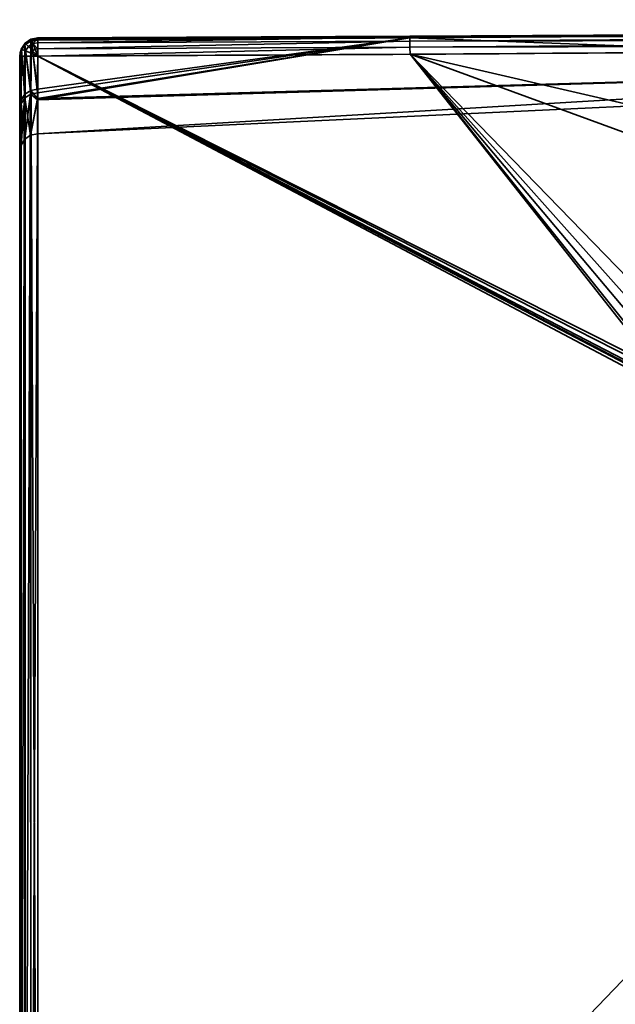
# Model space of a CAD drawing. Header units: millimetres. Extents: x -320 to 8070, y -96 to 57.
# Tile 64 of 111: x 4075 to 4091, y 27 to 54. Entities that reach past the tile are written whole.
import ezdxf

# ---------------------------------------------------------------- set-up
doc = ezdxf.new("R2010")
doc.units = ezdxf.units.MM
doc.layers.add('151', color=7, linetype='Continuous', true_color=0xffffff)

# ---------------------------------------------------------------- blocks, each defined once
blk = doc.blocks.new('UG_SURFACE_002')
at = {"layer": '151', "color": 251, "linetype": 'Continuous', "lineweight": 35}
for points in [[(4106.555, 53.789, 1114.372), (4085.741, 53.697, 1114.481), (4137.999, 53.976, 1114.655)], [(4137.999, 53.904, 1114.794), (4137.999, 53.976, 1114.655), (4085.741, 53.697, 1114.481)], [(4137.999, 53.976, 1093.346), (4137.999, 53.904, 1093.206), (4085.741, 53.664, 1093.322)], [(4137.999, 53.976, 1093.346), (4085.741, 53.697, 1093.519), (4106.555, 53.789, 1093.628)], [(4085.741, 53.664, 1093.322), (4085.741, 53.697, 1093.519), (4137.999, 53.976, 1093.346)], [(4138, 53.794, 1114.905), (4137.999, 53.904, 1114.794), (4085.741, 53.664, 1114.678)], [(4085.741, 53.697, 1114.481), (4085.741, 53.664, 1114.678), (4137.999, 53.904, 1114.794)], [(4137.999, 53.904, 1093.206), (4138, 53.794, 1093.096), (4085.741, 53.557, 1093.153)], [(4085.741, 53.557, 1093.153), (4085.741, 53.664, 1093.322), (4137.999, 53.904, 1093.206)], [(4075.147, 53.498, 1114.455), (4075.308, 53.606, 1114.455), (4075.307, 53.553, 1114.282)], [(4075.164, 53.481, 1114.66), (4075.317, 53.583, 1114.66), (4075.308, 53.606, 1114.455), (4075.147, 53.498, 1114.455)], [(4075.307, 53.553, 1093.718), (4075.308, 53.606, 1093.544), (4075.147, 53.498, 1093.544)], [(4075.147, 53.498, 1093.544), (4075.308, 53.606, 1093.544), (4075.317, 53.583, 1093.34), (4075.164, 53.481, 1093.34)], [(4075.308, 53.606, 1114.455), (4075.328, 53.557, 1114.28), (4075.307, 53.553, 1114.282)], [(4075.307, 53.553, 1093.718), (4075.328, 53.557, 1093.72), (4075.308, 53.606, 1093.544)], [(4075.498, 53.645, 1114.46), (4075.308, 53.606, 1114.455), (4075.317, 53.583, 1114.66)], [(4075.498, 53.645, 1114.46), (4075.498, 53.643, 1114.456), (4075.308, 53.606, 1114.455)], [(4075.308, 53.606, 1093.544), (4075.498, 53.643, 1093.544), (4075.498, 53.645, 1093.54)], [(4075.317, 53.583, 1093.34), (4075.308, 53.606, 1093.544), (4075.498, 53.645, 1093.54)], [(4075.328, 53.557, 1114.28), (4075.308, 53.606, 1114.455), (4075.498, 53.643, 1114.456)], [(4075.498, 53.643, 1093.544), (4075.308, 53.606, 1093.544), (4075.328, 53.557, 1093.72)], [(4075.317, 53.583, 1114.66), (4075.498, 53.619, 1114.664), (4075.498, 53.645, 1114.46)], [(4075.498, 53.645, 1093.54), (4075.498, 53.619, 1093.336), (4075.317, 53.583, 1093.34)], [(4075.498, 53.619, 1114.664), (4075.317, 53.583, 1114.66), (4075.358, 53.487, 1114.837)], [(4075.358, 53.487, 1093.163), (4075.317, 53.583, 1093.34), (4075.498, 53.619, 1093.336)], [(4075.498, 53.643, 1114.456), (4075.499, 53.587, 1114.264), (4075.328, 53.557, 1114.28)], [(4075.328, 53.557, 1093.72), (4075.499, 53.587, 1093.736), (4075.498, 53.643, 1093.544)], [(4075.358, 53.487, 1114.837), (4075.499, 53.514, 1114.839), (4075.498, 53.619, 1114.664)], [(4075.498, 53.619, 1093.336), (4075.499, 53.514, 1093.161), (4075.358, 53.487, 1093.163)], [(4085.741, 53.649, 1093.713), (4075.492, 51.979, 1098.318), (4106.731, 52.855, 1098.436)], [(4106.731, 52.855, 1109.564), (4075.492, 51.94, 1109.69), (4085.741, 53.649, 1114.287)], [(4085.741, 53.649, 1114.287), (4075.492, 51.94, 1109.69), (4075.493, 52.139, 1110.911)], [(4075.493, 52.236, 1096.805), (4075.492, 51.979, 1098.318), (4085.741, 53.649, 1093.713)], [(4085.741, 53.649, 1093.713), (4075.499, 53.587, 1093.736), (4075.493, 52.236, 1096.805)], [(4075.493, 52.139, 1110.911), (4075.499, 53.587, 1114.264), (4085.741, 53.649, 1114.287)], [(4075.498, 53.643, 1114.456), (4085.741, 53.697, 1114.481), (4085.741, 53.649, 1114.287)], [(4075.498, 53.619, 1114.664), (4085.741, 53.664, 1114.678), (4085.741, 53.697, 1114.481)], [(4085.741, 53.697, 1114.481), (4075.498, 53.645, 1114.46), (4075.498, 53.619, 1114.664)], [(4075.498, 53.643, 1114.456), (4075.498, 53.645, 1114.46), (4085.741, 53.697, 1114.481)], [(4075.498, 53.619, 1093.336), (4075.498, 53.645, 1093.54), (4085.741, 53.697, 1093.519)], [(4085.741, 53.697, 1093.519), (4075.498, 53.645, 1093.54), (4075.498, 53.643, 1093.544)], [(4075.498, 53.643, 1093.544), (4085.741, 53.649, 1093.713), (4085.741, 53.697, 1093.519)], [(4085.741, 53.697, 1093.519), (4085.741, 53.664, 1093.322), (4075.498, 53.619, 1093.336)], [(4085.741, 53.664, 1114.678), (4075.498, 53.619, 1114.664), (4075.499, 53.514, 1114.839)], [(4075.499, 53.514, 1093.161), (4075.498, 53.619, 1093.336), (4085.741, 53.664, 1093.322)], [(4085.741, 53.649, 1114.287), (4075.499, 53.587, 1114.264), (4075.498, 53.643, 1114.456)], [(4075.498, 53.643, 1093.544), (4075.499, 53.587, 1093.736), (4085.741, 53.649, 1093.713)], [(4075.499, 53.514, 1114.839), (4085.741, 53.557, 1114.847), (4085.741, 53.664, 1114.678)], [(4085.741, 53.664, 1093.322), (4085.741, 53.557, 1093.153), (4075.499, 53.514, 1093.161)], [(4138, 53.654, 1114.976), (4138, 53.794, 1114.905), (4085.741, 53.557, 1114.847)], [(4085.741, 53.664, 1114.678), (4085.741, 53.557, 1114.847), (4138, 53.794, 1114.905)], [(4085.742, 53.393, 1093.04), (4085.741, 53.557, 1093.153), (4138, 53.794, 1093.096)], [(4106.555, 53.789, 1114.372), (4085.741, 53.649, 1114.287), (4085.741, 53.697, 1114.481)], [(4106.731, 52.855, 1098.436), (4106.555, 53.789, 1093.628), (4085.741, 53.649, 1093.713)], [(4085.741, 53.649, 1114.287), (4106.555, 53.789, 1114.372), (4106.731, 52.855, 1109.564)], [(4085.741, 53.697, 1093.519), (4085.741, 53.649, 1093.713), (4106.555, 53.789, 1093.628)], [(4085.741, 53.557, 1114.847), (4085.742, 53.393, 1114.96), (4138, 53.654, 1114.976)], [(4138, 53.794, 1093.096), (4138, 53.654, 1093.024), (4085.742, 53.393, 1093.04)], [(4138, 53.5, 1115), (4138, 53.654, 1114.976), (4085.742, 53.393, 1114.96)], [(4085.742, 53.393, 1093.04), (4138, 53.654, 1093.024), (4138, 53.5, 1093)], [(4075.062, 53.327, 1114.66), (4075.04, 53.337, 1114.455), (4075.019, 53.229, 1114.455)], [(4075.038, 53.315, 1114.41), (4075.019, 53.229, 1114.455), (4075.04, 53.337, 1114.455)], [(4075.04, 53.337, 1093.544), (4075.019, 53.229, 1093.544), (4075.038, 53.315, 1093.59)], [(4075.019, 53.229, 1093.544), (4075.04, 53.337, 1093.544), (4075.062, 53.327, 1093.34)], [(4075.04, 53.337, 1114.455), (4075.05, 53.331, 1114.401), (4075.038, 53.315, 1114.41)], [(4075.038, 53.315, 1093.59), (4075.05, 53.331, 1093.599), (4075.04, 53.337, 1093.544)], [(4075.05, 53.331, 1114.401), (4075.04, 53.337, 1114.455), (4075.147, 53.498, 1114.455)], [(4075.062, 53.327, 1114.66), (4075.164, 53.481, 1114.66), (4075.147, 53.498, 1114.455), (4075.04, 53.337, 1114.455)], [(4075.147, 53.498, 1093.544), (4075.04, 53.337, 1093.544), (4075.05, 53.331, 1093.599)], [(4075.04, 53.337, 1093.544), (4075.147, 53.498, 1093.544), (4075.164, 53.481, 1093.34), (4075.062, 53.327, 1093.34)], [(4075.147, 53.498, 1114.455), (4075.146, 53.458, 1114.333), (4075.05, 53.331, 1114.401)], [(4075.05, 53.331, 1093.599), (4075.146, 53.458, 1093.667), (4075.147, 53.498, 1093.544)], [(4075.05, 53.331, 1114.401), (4075.146, 53.458, 1114.333), (4075.144, 51.998, 1110.959)], [(4075.144, 52.096, 1096.756), (4075.146, 53.458, 1093.667), (4075.05, 53.331, 1093.599)], [(4075.159, 53.287, 1114.837), (4075.239, 53.407, 1114.837), (4075.164, 53.481, 1114.66), (4075.062, 53.327, 1114.66)], [(4075.062, 53.327, 1093.34), (4075.164, 53.481, 1093.34), (4075.239, 53.407, 1093.163), (4075.159, 53.287, 1093.163)], [(4075.146, 53.458, 1093.667), (4075.144, 52.096, 1096.756), (4075.304, 52.199, 1096.792)], [(4075.304, 52.101, 1110.924), (4075.144, 51.998, 1110.959), (4075.146, 53.458, 1114.333)], [(4075.146, 53.458, 1114.333), (4075.307, 53.553, 1114.282), (4075.304, 52.101, 1110.924)], [(4075.304, 52.199, 1096.792), (4075.307, 53.553, 1093.718), (4075.146, 53.458, 1093.667)], [(4075.307, 53.553, 1114.282), (4075.146, 53.458, 1114.333), (4075.147, 53.498, 1114.455)], [(4075.147, 53.498, 1093.544), (4075.146, 53.458, 1093.667), (4075.307, 53.553, 1093.718)], [(4075.314, 53.223, 1114.958), (4075.357, 53.289, 1114.958), (4075.239, 53.407, 1114.837), (4075.159, 53.287, 1114.837)], [(4075.159, 53.287, 1093.163), (4075.239, 53.407, 1093.163), (4075.357, 53.289, 1093.042), (4075.314, 53.223, 1093.042)], [(4075.239, 53.407, 1114.837), (4075.358, 53.487, 1114.837), (4075.317, 53.583, 1114.66), (4075.164, 53.481, 1114.66)], [(4075.164, 53.481, 1093.34), (4075.317, 53.583, 1093.34), (4075.358, 53.487, 1093.163), (4075.239, 53.407, 1093.163)], [(4075.357, 53.289, 1114.958), (4075.422, 53.332, 1114.958), (4075.358, 53.487, 1114.837), (4075.239, 53.407, 1114.837)], [(4075.239, 53.407, 1093.163), (4075.358, 53.487, 1093.163), (4075.422, 53.332, 1093.042), (4075.357, 53.289, 1093.042)], [(4075.304, 52.101, 1110.924), (4075.307, 53.553, 1114.282), (4075.328, 53.557, 1114.28)], [(4075.328, 53.557, 1093.72), (4075.304, 52.199, 1096.792), (4075.493, 52.236, 1096.805)], [(4075.328, 53.557, 1093.72), (4075.307, 53.553, 1093.718), (4075.304, 52.199, 1096.792)], [(4075.493, 52.139, 1110.911), (4075.304, 52.101, 1110.924), (4075.328, 53.557, 1114.28)], [(4075.328, 53.557, 1114.28), (4075.499, 53.587, 1114.264), (4075.493, 52.139, 1110.911)], [(4075.493, 52.236, 1096.805), (4075.499, 53.587, 1093.736), (4075.328, 53.557, 1093.72)], [(4075.499, 53.348, 1114.957), (4075.499, 53.514, 1114.839), (4075.358, 53.487, 1114.837)], [(4075.358, 53.487, 1093.163), (4075.499, 53.514, 1093.161), (4075.499, 53.348, 1093.043)], [(4075.358, 53.487, 1114.837), (4075.422, 53.332, 1114.958), (4075.499, 53.348, 1114.957)], [(4075.499, 53.348, 1093.043), (4075.422, 53.332, 1093.042), (4075.358, 53.487, 1093.163)], [(4075.499, 53.347, 1114.958), (4075.499, 53.348, 1114.957), (4075.422, 53.332, 1114.958)], [(4075.422, 53.332, 1093.042), (4075.499, 53.348, 1093.043), (4075.499, 53.347, 1093.042)], [(4075.422, 53.332, 1114.958), (4075.5, 53.146, 1115), (4075.499, 53.347, 1114.958)], [(4075.499, 53.347, 1093.042), (4075.5, 53.146, 1093), (4075.422, 53.332, 1093.042)], [(4075.499, 53.348, 1114.957), (4085.742, 53.393, 1114.96), (4085.741, 53.557, 1114.847)], [(4085.741, 53.557, 1114.847), (4075.499, 53.514, 1114.839), (4075.499, 53.348, 1114.957)], [(4075.499, 53.348, 1093.043), (4075.499, 53.514, 1093.161), (4085.741, 53.557, 1093.153)], [(4085.741, 53.557, 1093.153), (4085.742, 53.393, 1093.04), (4075.499, 53.348, 1093.043)], [(4085.742, 53.393, 1114.96), (4075.499, 53.347, 1114.958), (4075.5, 53.146, 1115)], [(4075.499, 53.348, 1114.957), (4075.499, 53.347, 1114.958), (4085.742, 53.393, 1114.96)], [(4075.5, 53.146, 1093), (4075.499, 53.347, 1093.042), (4085.742, 53.393, 1093.04)], [(4085.742, 53.393, 1093.04), (4075.499, 53.347, 1093.042), (4075.499, 53.348, 1093.043)], [(4075.5, 53.146, 1115), (4085.743, 53.197, 1115), (4085.742, 53.393, 1114.96)], [(4085.742, 53.393, 1093.04), (4085.743, 53.197, 1093), (4075.5, 53.146, 1093)], [(4085.742, 53.393, 1114.96), (4085.743, 53.197, 1115), (4138, 53.5, 1115)], [(4138, 53.5, 1093), (4085.743, 53.197, 1093), (4085.742, 53.393, 1093.04)], [(4113.32, 46.841, 1115), (4146.49, 48.233, 1115), (4138, 53.5, 1115), (4085.743, 53.197, 1115)], [(4085.743, 53.197, 1093), (4138, 53.5, 1093), (4137.975, 48.234, 1093), (4104.834, 46.219, 1093)], [(4075.062, 53.327, 1114.66), (4075.019, 53.229, 1114.455), (4075, 53.146, 1114.5)], [(4075, 53.146, 1114.5), (4075.027, 53.146, 1114.66), (4075.062, 53.327, 1114.66)], [(4075.062, 53.327, 1093.34), (4075.027, 53.146, 1093.34), (4075, 53.146, 1093.5)], [(4075, 53.146, 1093.5), (4075.019, 53.229, 1093.544), (4075.062, 53.327, 1093.34)], [(4075, 51.665, 1111.07), (4075, 53.146, 1114.5), (4075.019, 53.229, 1114.455)], [(4075.019, 53.229, 1093.544), (4075, 51.765, 1096.64), (4075.037, 51.944, 1096.702)], [(4075.019, 53.229, 1093.544), (4075, 53.146, 1093.5), (4075, 51.765, 1096.64)], [(4075.037, 51.845, 1111.01), (4075, 51.665, 1111.07), (4075.019, 53.229, 1114.455)], [(4075, 11, 1114.5), (4075, 53.146, 1114.5), (4075, 51.665, 1111.07)], [(4075, 51.765, 1096.64), (4075, 53.146, 1093.5), (4075, 11, 1093.5)], [(4075, 11, 1114.5), (4075.038, 11, 1114.691), (4075.027, 53.146, 1114.66)], [(4075.027, 53.146, 1114.66), (4075, 53.146, 1114.5), (4075, 11, 1114.5)], [(4075, 11, 1093.5), (4075, 53.146, 1093.5), (4075.027, 53.146, 1093.34)], [(4075.027, 53.146, 1093.34), (4075.038, 11, 1093.309), (4075, 11, 1093.5)], [(4075.019, 53.229, 1114.455), (4075.038, 53.315, 1114.41), (4075.037, 51.845, 1111.01)], [(4075.037, 51.944, 1096.702), (4075.038, 53.315, 1093.59), (4075.019, 53.229, 1093.544)], [(4075.062, 53.327, 1114.66), (4075.027, 53.146, 1114.66), (4075.043, 53.146, 1114.688)], [(4075.043, 53.146, 1093.312), (4075.027, 53.146, 1093.34), (4075.062, 53.327, 1093.34)], [(4075.038, 11, 1114.691), (4075.043, 53.146, 1114.688), (4075.027, 53.146, 1114.66)], [(4075.027, 53.146, 1093.34), (4075.043, 53.146, 1093.312), (4075.038, 11, 1093.309)], [(4075.037, 51.845, 1111.01), (4075.038, 53.315, 1114.41), (4075.05, 53.331, 1114.401)], [(4075.05, 53.331, 1093.599), (4075.037, 51.944, 1096.702), (4075.144, 52.096, 1096.756)], [(4075.05, 53.331, 1093.599), (4075.038, 53.315, 1093.59), (4075.037, 51.944, 1096.702)], [(4075.144, 51.998, 1110.959), (4075.037, 51.845, 1111.01), (4075.05, 53.331, 1114.401)], [(4075.131, 53.146, 1114.837), (4075.038, 11, 1114.691), (4075.147, 11, 1114.854)], [(4075.131, 53.146, 1114.837), (4075.043, 53.146, 1114.688), (4075.038, 11, 1114.691)], [(4075.038, 11, 1093.309), (4075.043, 53.146, 1093.312), (4075.131, 53.146, 1093.163)], [(4075.131, 53.146, 1093.163), (4075.147, 11, 1093.146), (4075.038, 11, 1093.309)], [(4075.043, 53.146, 1114.688), (4075.131, 53.146, 1114.837), (4075.159, 53.287, 1114.837), (4075.062, 53.327, 1114.66)], [(4075.062, 53.327, 1093.34), (4075.159, 53.287, 1093.163), (4075.131, 53.146, 1093.163), (4075.043, 53.146, 1093.312)], [(4075.159, 53.287, 1114.837), (4075.131, 53.146, 1114.837), (4075.149, 53.146, 1114.85)], [(4075.149, 53.146, 1093.15), (4075.131, 53.146, 1093.163), (4075.159, 53.287, 1093.163)], [(4075.147, 11, 1114.854), (4075.149, 53.146, 1114.85), (4075.131, 53.146, 1114.837)], [(4075.131, 53.146, 1093.163), (4075.149, 53.146, 1093.15), (4075.147, 11, 1093.146)], [(4075.298, 53.146, 1114.958), (4075.147, 11, 1114.854), (4075.309, 11, 1114.962)], [(4075.298, 53.146, 1114.958), (4075.149, 53.146, 1114.85), (4075.147, 11, 1114.854)], [(4075.147, 11, 1093.146), (4075.149, 53.146, 1093.15), (4075.298, 53.146, 1093.042)], [(4075.298, 53.146, 1093.042), (4075.309, 11, 1093.038), (4075.147, 11, 1093.146)], [(4075.149, 53.146, 1114.85), (4075.298, 53.146, 1114.958), (4075.314, 53.223, 1114.958), (4075.159, 53.287, 1114.837)], [(4075.159, 53.287, 1093.163), (4075.314, 53.223, 1093.042), (4075.298, 53.146, 1093.042), (4075.149, 53.146, 1093.15)], [(4075.5, 53.146, 1115), (4075.314, 53.223, 1114.958), (4075.298, 53.146, 1114.958), (4075.309, 53.146, 1114.96)], [(4075.298, 53.146, 1093.042), (4075.314, 53.223, 1093.042), (4075.5, 53.146, 1093), (4075.309, 53.146, 1093.04)], [(4075.309, 11, 1114.962), (4075.309, 53.146, 1114.96), (4075.298, 53.146, 1114.958)], [(4075.298, 53.146, 1093.042), (4075.309, 53.146, 1093.04), (4075.309, 11, 1093.038)], [(4075.5, 11, 1115), (4075.5, 53.146, 1115), (4075.309, 53.146, 1114.96)], [(4075.309, 53.146, 1114.96), (4075.309, 11, 1114.962), (4075.5, 11, 1115)], [(4075.309, 11, 1093.038), (4075.309, 53.146, 1093.04), (4075.5, 53.146, 1093)], [(4075.5, 53.146, 1093), (4075.5, 11, 1093), (4075.309, 11, 1093.038)], [(4075.5, 53.146, 1115), (4075.357, 53.289, 1114.958), (4075.314, 53.223, 1114.958)], [(4075.314, 53.223, 1093.042), (4075.357, 53.289, 1093.042), (4075.5, 53.146, 1093)], [(4075.5, 53.146, 1115), (4075.422, 53.332, 1114.958), (4075.357, 53.289, 1114.958)], [(4075.357, 53.289, 1093.042), (4075.422, 53.332, 1093.042), (4075.5, 53.146, 1093)], [(4085.743, 53.197, 1115), (4075.5, 53.146, 1115), (4092.006, 44.859, 1115), (4092.256, 45.082, 1115)], [(4092.188, 45.034, 1093), (4091.955, 44.787, 1093), (4075.5, 53.146, 1093), (4085.743, 53.197, 1093)], [(4091.815, 27.953, 1115), (4091.864, 44.489, 1115), (4075.5, 53.146, 1115), (4075.5, 11, 1115)], [(4091.864, 44.489, 1115), (4091.872, 44.58, 1115), (4075.5, 53.146, 1115)], [(4091.872, 44.58, 1115), (4091.896, 44.667, 1115), (4075.5, 53.146, 1115)], [(4091.896, 44.667, 1115), (4092.006, 44.859, 1115), (4075.5, 53.146, 1115)], [(4075.5, 11, 1093), (4075.5, 53.146, 1093), (4091.864, 44.489, 1093), (4091.815, 27.953, 1093)], [(4075.5, 53.146, 1093), (4091.879, 44.612, 1093), (4091.864, 44.489, 1093)], [(4075.5, 53.146, 1093), (4091.955, 44.787, 1093), (4091.879, 44.612, 1093)], [(4085.743, 53.197, 1115), (4093.328, 45.411, 1115), (4113.32, 46.841, 1115)], [(4085.743, 53.197, 1115), (4092.786, 45.318, 1115), (4093.328, 45.411, 1115)], [(4085.743, 53.197, 1115), (4092.256, 45.082, 1115), (4092.786, 45.318, 1115)], [(4085.743, 53.197, 1093), (4092.479, 45.205, 1093), (4092.188, 45.034, 1093)], [(4104.834, 46.219, 1093), (4093.328, 45.411, 1093), (4085.743, 53.197, 1093)], [(4093.328, 45.411, 1093), (4092.479, 45.205, 1093), (4085.743, 53.197, 1093)], [(4075.488, 51.011, 1104), (4106.801, 52.475, 1104), (4106.731, 52.855, 1098.436)], [(4075.488, 51.011, 1104), (4075.492, 51.94, 1109.69), (4106.731, 52.855, 1109.564)], [(4106.731, 52.855, 1109.564), (4106.801, 52.475, 1104), (4075.488, 51.011, 1104)], [(4106.731, 52.855, 1098.436), (4075.492, 51.979, 1098.318), (4075.488, 51.011, 1104)], [(4106.801, 52.475, 1104), (4075.488, 51.011, 1104), (4075.488, 51.011, 1104)], [(4075.037, 50.7, 1104), (4075.142, 50.861, 1104), (4075.144, 52.096, 1096.756)], [(4075.144, 52.096, 1096.756), (4075.037, 51.944, 1096.702), (4075.037, 50.7, 1104)], [(4075.037, 51.845, 1111.01), (4075.144, 51.998, 1110.959), (4075.142, 50.861, 1104)], [(4075.142, 50.861, 1104), (4075.301, 50.97, 1104), (4075.304, 52.199, 1096.792)], [(4075.304, 52.199, 1096.792), (4075.144, 52.096, 1096.756), (4075.142, 50.861, 1104)], [(4075.301, 50.97, 1104), (4075.142, 50.861, 1104), (4075.144, 51.998, 1110.959)], [(4075.144, 51.998, 1110.959), (4075.304, 52.101, 1110.924), (4075.301, 50.97, 1104)], [(4075.492, 51.979, 1098.318), (4075.304, 52.199, 1096.792), (4075.301, 50.97, 1104)], [(4075.301, 50.97, 1104), (4075.304, 52.101, 1110.924), (4075.492, 51.94, 1109.69)], [(4075.492, 51.979, 1098.318), (4075.493, 52.236, 1096.805), (4075.304, 52.199, 1096.792)], [(4075.304, 52.101, 1110.924), (4075.493, 52.139, 1110.911), (4075.492, 51.94, 1109.69)], [(4075.037, 50.7, 1104), (4075.037, 51.944, 1096.702), (4075, 51.765, 1096.64)], [(4075, 51.665, 1111.07), (4075.037, 51.845, 1111.01), (4075.037, 50.7, 1104)], [(4075, 11, 1093.5), (4075, 50.511, 1104), (4075, 51.765, 1096.64)], [(4075, 51.765, 1096.64), (4075, 50.511, 1104), (4075.037, 50.7, 1104)], [(4075.142, 50.861, 1104), (4075.037, 50.7, 1104), (4075.037, 51.845, 1111.01)], [(4075.301, 50.97, 1104), (4075.488, 51.011, 1104), (4075.492, 51.979, 1098.318)], [(4075.492, 51.94, 1109.69), (4075.488, 51.011, 1104), (4075.301, 50.97, 1104)], [(4075, 51.665, 1111.07), (4075, 50.511, 1104), (4075, 11, 1093.5), (4075, 11, 1114.5)], [(4075.037, 50.7, 1104), (4075, 50.511, 1104), (4075, 51.665, 1111.07)], [(4075.301, 50.97, 1104), (4075.488, 51.011, 1104), (4075.488, 51.011, 1104)], [(4075.5, 11, 1115), (4091.756, 11, 1115), (4091.815, 27.953, 1115)], [(4091.815, 27.953, 1093), (4091.756, 11, 1093), (4075.5, 11, 1093)]]:
    blk.add_3dface(points, dxfattribs=at)

msp = doc.modelspace()

# ---------------------------------------------------------------- linework, layer by layer
at = {"layer": '151', "color": 251, "linetype": 'Continuous', "lineweight": 35}
for p, q in [((4075, 11, 1114.5), (4075, 53.146, 1114.5)), ((4075, 53.146, 1093.5), (4075, 11, 1093.5)), ((4075.5, 11, 1093), (4075.5, 53.146, 1093)), ((4075.5, 53.146, 1115), (4075.5, 11, 1115))]:
    msp.add_line(p, q, dxfattribs=at)
at = {"layer": '151', "color": 251, "linetype": 'Continuous', "lineweight": 35, "extrusion": (-0.999994, -0.003565, 0)}
for centre, start, end in [((-38.618, 1114.5, -4075.664), 90, 208.1771), ((-38.618, 1093.5, -4075.664), 151.8229, 270)]:
    msp.add_arc(centre, 0.5, start, end, dxfattribs=at)
at = {"layer": '151', "color": 251, "linetype": 'Continuous', "lineweight": 35, "extrusion": (2.75246e-14, -0.4722, -0.881491)}
msp.add_arc((4075.5, 479.419, -1007.518), 0.5, 180, 269.82, dxfattribs=at)
at = {"layer": '151', "color": 251, "linetype": 'Continuous', "lineweight": 35, "extrusion": (0, 0.4722, -0.881491)}
msp.add_arc((-4075.5, 563.199, -938.815), 0.5, 0, 89.82, dxfattribs=at)
at = {"layer": '151', "color": 251, "linetype": 'Continuous', "lineweight": 35, "extrusion": (6.93889e-14, -1, 0)}
msp.add_arc((4075.5, 1093.5, -53.146), 0.5, 180, 270, dxfattribs=at)
at = {"layer": '151', "color": 251, "linetype": 'Continuous', "lineweight": 35, "extrusion": (0, 1, 0)}
msp.add_arc((-4075.5, 1114.5, 53.146), 0.5, 0, 90, dxfattribs=at)
at = {"layer": '151', "color": 251, "linetype": 'Continuous', "lineweight": 35}
for points, knots in [([(4075.498, 53.587, 1114.264), (4085.915, 53.633, 1114.28), (4096.332, 53.74, 1114.321), (4117.165, 53.913, 1114.421), (4127.581, 53.973, 1114.474), (4148.415, 54.027, 1114.526), (4158.832, 54.074, 1114.58), (4179.666, 54.132, 1114.685), (4190.082, 54.143, 1114.73), (4200.499, 54.146, 1114.747)], [0, 0, 0, 0, 0.25, 0.25, 0.5, 0.5, 0.75, 0.75, 1, 1, 1, 1]), ([(4200.499, 54.146, 1093.253), (4190.082, 54.143, 1093.27), (4179.666, 54.132, 1093.315), (4158.832, 54.074, 1093.42), (4148.415, 54.027, 1093.474), (4127.581, 53.973, 1093.526), (4117.165, 53.913, 1093.579), (4096.332, 53.74, 1093.679), (4085.915, 53.633, 1093.72), (4075.498, 53.587, 1093.736)], [0, 0, 0, 0, 0.25, 0.25, 0.5, 0.5, 0.75, 0.75, 1, 1, 1, 1]), ([(4075.5, 53.146, 1093), (4085.917, 53.183, 1093), (4096.333, 53.27, 1093), (4117.166, 53.416, 1093), (4127.583, 53.473, 1093), (4158.833, 53.554, 1093), (4179.666, 53.685, 1093), (4200.5, 53.711, 1093)], [0, 0, 0, 0, 0.25, 0.25, 0.5, 0.5, 1, 1, 1, 1]), ([(4200.5, 53.711, 1115), (4179.666, 53.685, 1115), (4158.833, 53.554, 1115), (4127.583, 53.473, 1115), (4117.166, 53.416, 1115), (4096.333, 53.27, 1115), (4085.917, 53.183, 1115), (4075.5, 53.146, 1115)], [0, 0, 0, 0, 0.5, 0.5, 0.75, 0.75, 1, 1, 1, 1]), ([(4075.498, 53.587, 1093.736), (4075.495, 52.74, 1095.317), (4075.493, 52.092, 1097.004), (4075.489, 51.231, 1100.444), (4075.488, 51.012, 1102.2), (4075.488, 51.011, 1105.787), (4075.489, 51.229, 1107.545), (4075.493, 52.09, 1110.991), (4075.495, 52.74, 1112.683), (4075.498, 53.587, 1114.264)], [0, 0, 0, 0, 0.25, 0.25, 0.5, 0.5, 0.75, 0.75, 1, 1, 1, 1]), ([(4075, 53.146, 1114.5), (4075, 52.28, 1112.882), (4075, 51.616, 1111.157), (4075, 50.735, 1107.631), (4075, 50.511, 1105.832), (4075, 50.512, 1102.162), (4075, 50.736, 1100.365), (4075, 51.616, 1096.844), (4075, 52.28, 1095.118), (4075, 53.146, 1093.5)], [0, 0, 0, 0, 0.25, 0.25, 0.5, 0.5, 0.75, 0.75, 1, 1, 1, 1])]:
    msp.add_open_spline(points, degree=3, knots=knots, dxfattribs=at)

# ---------------------------------------------------------------- block references
msp.add_blockref('UG_SURFACE_002', (0, 0), dxfattribs=at)

doc.saveas('drawing.dxf')
